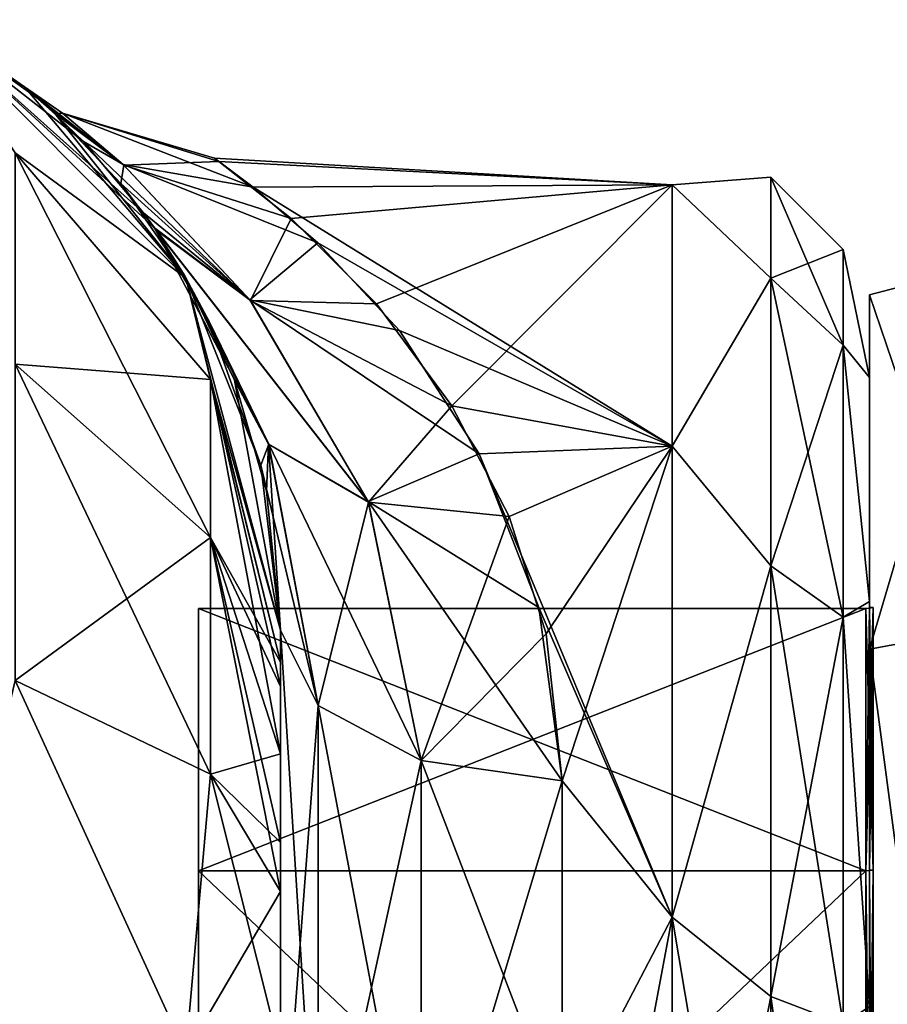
# Model space of a CAD drawing. Extents: x -23 to 470, y -2000 to 0.
# Tile 245 of 246: x 445 to 460, y -19 to -2. Entities that reach past the tile are written whole.
import ezdxf

# ---------------------------------------------------------------- set-up
doc = ezdxf.new("R2010")
doc.units = 0
doc.header["$LTSCALE"] = 68.916985
for name, color, linetype in [('1413', 7, 'CONTINUOUS'), ('1414', 7, 'CONTINUOUS'), ('1415', 7, 'CONTINUOUS'), ('1416', 7, 'CONTINUOUS'), ('1419', 7, 'CONTINUOUS'), ('1420', 7, 'CONTINUOUS'), ('1423', 7, 'CONTINUOUS'), ('1424', 7, 'CONTINUOUS'), ('1595', 7, 'CONTINUOUS'), ('1596', 7, 'CONTINUOUS'), ('577', 7, 'CONTINUOUS'), ('579', 7, 'CONTINUOUS'), ('580', 7, 'CONTINUOUS'), ('596', 7, 'CONTINUOUS'), ('597', 7, 'CONTINUOUS'), ('598', 7, 'CONTINUOUS'), ('610', 7, 'CONTINUOUS'), ('611', 7, 'CONTINUOUS'), ('613', 7, 'CONTINUOUS'), ('616', 7, 'CONTINUOUS')]:
    doc.layers.add(name, color=color, linetype=linetype)

msp = doc.modelspace()

# ---------------------------------------------------------------- linework, layer by layer
at = {"layer": '1413', "linetype": 'CONTINUOUS'}
for points in [[(460, -12.098), (460, -16.756, 11.244), (460, -6.556), (460, -12.098)], [(460, -6.556), (460, -16.756, 11.244), (460, -12.837, 15.164), (460, -6.556)], [(460, -12.837, -15.164), (460, -12.098), (460, -6.556), (460, -12.837, -15.164)], [(460, -16.756, -11.244), (460, -12.098), (460, -12.837, -15.164), (460, -16.756, -11.244)], [(460, -16.756, 11.244), (460, -28, 15.902), (460, -12.837, 15.164), (460, -16.756, 11.244)], [(460, -12.837, 15.164), (460, -28, 15.902), (460, -28, 21.444), (460, -12.837, 15.164)], [(460, -28, -15.902), (460, -16.756, -11.244), (460, -12.837, -15.164), (460, -28, -15.902)], [(460, -28, -21.444), (460, -28, -15.902), (460, -12.837, -15.164), (460, -28, -21.444)]]:
    msp.add_3dface(points, dxfattribs=at)
at = {"layer": '1414', "linetype": 'CONTINUOUS'}
for points in [[(448.1, -12.115), (448.1, -16.768, -11.232), (448.1, -43.885), (448.1, -12.115)], [(448.1, -12.115), (448.1, -43.885), (448.1, -39.232, 11.232), (448.1, -12.115)], [(448.1, -12.115), (448.1, -39.232, 11.232), (448.1, -16.768, 11.232), (448.1, -12.115)], [(448.1, -16.768, -11.232), (448.1, -28, -15.885), (448.1, -39.232, -11.232), (448.1, -16.768, -11.232)], [(448.1, -16.768, -11.232), (448.1, -39.232, -11.232), (448.1, -43.885), (448.1, -16.768, -11.232)], [(448.1, -39.232, 11.232), (448.1, -28, 15.885), (448.1, -16.768, 11.232), (448.1, -39.232, 11.232)]]:
    msp.add_3dface(points, dxfattribs=at)
at = {"layer": '1415', "linetype": 'CONTINUOUS'}
for points in [[(448.1, -16.768, -11.232), (448.1, -12.115), (459.934, -16.768, -11.232), (448.1, -16.768, -11.232)], [(459.934, -16.768, -11.232), (448.1, -12.115), (459.934, -12.115), (459.934, -16.768, -11.232)], [(448.1, -28, -15.885), (448.1, -16.768, -11.232), (459.934, -28, -15.885), (448.1, -28, -15.885)], [(459.934, -28, -15.885), (448.1, -16.768, -11.232), (459.934, -16.768, -11.232), (459.934, -28, -15.885)]]:
    msp.add_3dface(points, dxfattribs=at)
at = {"layer": '1416', "linetype": 'CONTINUOUS'}
for points in [[(459.934, -12.115), (448.1, -12.115), (448.1, -16.768, 11.232), (459.934, -12.115)], [(459.934, -12.115), (448.1, -16.768, 11.232), (459.934, -16.768, 11.232), (459.934, -12.115)], [(448.1, -16.768, 11.232), (448.1, -28, 15.885), (459.934, -16.768, 11.232), (448.1, -16.768, 11.232)], [(459.934, -16.768, 11.232), (448.1, -28, 15.885), (459.934, -28, 15.885), (459.934, -16.768, 11.232)]]:
    msp.add_3dface(points, dxfattribs=at)
at = {"layer": '1419', "linetype": 'CONTINUOUS'}
for points in [[(462.009, -12.465, -15.535), (460, -6.556), (462.009, -6.03, 0), (462.009, -12.465, -15.535)], [(460, -12.837, -15.164), (460, -6.556), (462.009, -12.465, -15.535), (460, -12.837, -15.164)], [(462.009, -28, -21.97), (460, -12.837, -15.164), (462.009, -12.465, -15.535), (462.009, -28, -21.97)], [(460, -28, -21.444), (460, -12.837, -15.164), (462.009, -28, -21.97), (460, -28, -21.444)]]:
    msp.add_3dface(points, dxfattribs=at)
at = {"layer": '1420', "linetype": 'CONTINUOUS'}
for points in [[(460, -6.556), (460, -12.837, 15.164), (462.009, -6.03, 0), (460, -6.556)], [(462.009, -6.03, 0), (460, -12.837, 15.164), (462.009, -12.465, 15.535), (462.009, -6.03, 0)], [(460, -12.837, 15.164), (460, -28, 21.444), (462.009, -12.465, 15.535), (460, -12.837, 15.164)], [(462.009, -12.465, 15.535), (460, -28, 21.444), (462.009, -28, 21.97), (462.009, -12.465, 15.535)]]:
    msp.add_3dface(points, dxfattribs=at)
at = {"layer": '1423', "linetype": 'CONTINUOUS'}
for points in [[(459.934, -16.768, 11.232), (460.064, -12.098), (459.999, -12.111), (459.934, -16.768, 11.232)], [(460.064, -12.098), (459.934, -16.768, 11.232), (460.064, -16.756, 11.244), (460.064, -12.098)], [(459.934, -12.115), (459.934, -16.768, 11.232), (459.999, -12.111), (459.934, -12.115)], [(459.934, -16.768, 11.232), (459.934, -28, 15.885), (460.064, -16.756, 11.244), (459.934, -16.768, 11.232)], [(460.064, -16.756, 11.244), (459.934, -28, 15.885), (460.064, -28, 15.902), (460.064, -16.756, 11.244)]]:
    msp.add_3dface(points, dxfattribs=at)
at = {"layer": '1424', "linetype": 'CONTINUOUS'}
for points in [[(459.934, -12.115), (459.999, -12.111), (460.064, -16.756, -11.244), (459.934, -12.115)], [(459.934, -16.768, -11.232), (459.934, -12.115), (460.064, -16.756, -11.244), (459.934, -16.768, -11.232)], [(459.999, -12.111), (460.064, -12.098), (460.064, -16.756, -11.244), (459.999, -12.111)], [(460.064, -28, -15.902), (459.934, -16.768, -11.232), (460.064, -16.756, -11.244), (460.064, -28, -15.902)], [(459.934, -28, -15.885), (459.934, -16.768, -11.232), (460.064, -28, -15.902), (459.934, -28, -15.885)]]:
    msp.add_3dface(points, dxfattribs=at)
at = {"layer": '1595', "linetype": 'CONTINUOUS'}
for points in [[(460, -12.098), (460, -16.756, -11.244), (460.064, -12.098), (460, -12.098)], [(460.064, -12.098), (460, -16.756, -11.244), (460.064, -16.756, -11.244), (460.064, -12.098)], [(460, -16.756, -11.244), (460, -28, -15.902), (460.064, -16.756, -11.244), (460, -16.756, -11.244)], [(460, -28, -15.902), (460.064, -28, -15.902), (460.064, -16.756, -11.244), (460, -28, -15.902)]]:
    msp.add_3dface(points, dxfattribs=at)
at = {"layer": '1596', "linetype": 'CONTINUOUS'}
for points in [[(460, -16.756, 11.244), (460, -12.098), (460.064, -16.756, 11.244), (460, -16.756, 11.244)], [(460, -12.098), (460.064, -12.098), (460.064, -16.756, 11.244), (460, -12.098)], [(460, -28, 15.902), (460, -16.756, 11.244), (460.064, -28, 15.902), (460, -28, 15.902)], [(460, -16.756, 11.244), (460.064, -16.756, 11.244), (460.064, -28, 15.902), (460, -16.756, 11.244)]]:
    msp.add_3dface(points, dxfattribs=at)
at = {"layer": '577', "linetype": 'CONTINUOUS'}
for points in [[(449.55, -63.188, 39.074), (449.55, -56.093, 33.613), (449.55, -12.5, 74.5), (449.55, -63.188, 39.074)], [(449.55, -12.5, 74.5), (449.55, -56.093, 33.613), (449.55, -22.687, 28.505), (449.55, -12.5, 74.5)], [(449.55, -63.02, 43.008), (449.55, -63.188, 39.074), (449.55, -12.5, 74.5), (449.55, -63.02, 43.008)], [(449.55, -55.84, 48.698), (449.55, -63.02, 43.008), (449.55, -12.5, 74.5), (449.55, -55.84, 48.698)], [(449.55, -51.871, 56.92), (449.55, -55.84, 48.698), (449.55, -12.5, 74.5), (449.55, -51.871, 56.92)], [(449.55, -51.872, 66.083), (449.55, -51.871, 56.92), (449.55, -12.5, 74.5), (449.55, -51.872, 66.083)], [(449.55, -55.841, 74.304), (449.55, -51.872, 66.083), (449.55, -12.5, 74.5), (449.55, -55.841, 74.304)], [(449.55, -13.067, 77.36), (449.55, -55.841, 74.304), (449.55, -12.5, 74.5), (449.55, -13.067, 77.36)], [(449.55, -12.5, 24.51), (449.55, -12.5, 74.5), (449.55, -22.687, 28.505), (449.55, -12.5, 24.51)], [(449.55, -12.5, -74.5), (449.55, -12.5, -24.51), (449.55, -55.84, -74.302), (449.55, -12.5, -74.5)], [(449.55, -55.84, -74.302), (449.55, -12.5, -24.51), (449.55, -51.871, -66.08), (449.55, -55.84, -74.302)], [(449.55, -51.871, -66.08), (449.55, -12.5, -24.51), (449.55, -51.872, -56.917), (449.55, -51.871, -66.08)], [(449.55, -51.872, -56.917), (449.55, -12.5, -24.51), (449.55, -55.841, -48.696), (449.55, -51.872, -56.917)], [(449.55, -55.841, -48.696), (449.55, -12.5, -24.51), (449.55, -22.687, -28.505), (449.55, -55.841, -48.696)], [(449.55, -13.067, -77.36), (449.55, -12.5, -74.5), (449.55, -63.02, -79.992), (449.55, -13.067, -77.36)], [(449.55, -63.02, -79.992), (449.55, -12.5, -74.5), (449.55, -55.84, -74.302), (449.55, -63.02, -79.992)], [(449.55, -13.5, 78.234), (449.55, -55.841, 74.304), (449.55, -13.067, 77.36), (449.55, -13.5, 78.234)], [(449.55, -13.5, -78.234), (449.55, -13.067, -77.36), (449.55, -63.02, -79.992), (449.55, -13.5, -78.234)], [(449.55, -14.695, 79.801), (449.55, -55.841, 74.304), (449.55, -13.5, 78.234), (449.55, -14.695, 79.801)], [(449.55, -14.695, -79.801), (449.55, -13.5, -78.234), (449.55, -63.02, -79.992), (449.55, -14.695, -79.801)], [(449.55, -63.021, 79.993), (449.55, -55.841, 74.304), (449.55, -14.695, 79.801), (449.55, -63.021, 79.993)], [(449.55, -16.266, 81), (449.55, -63.021, 79.993), (449.55, -14.695, 79.801), (449.55, -16.266, 81)], [(449.55, -16.266, -81), (449.55, -14.695, -79.801), (449.55, -63.02, -79.992), (449.55, -16.266, -81)], [(449.55, -17.135, 81.431), (449.55, -63.021, 79.993), (449.55, -16.266, 81), (449.55, -17.135, 81.431)], [(449.55, -17.135, -81.431), (449.55, -16.266, -81), (449.55, -71.85, -82), (449.55, -17.135, -81.431)], [(449.55, -71.85, -82), (449.55, -16.266, -81), (449.55, -63.02, -79.992), (449.55, -71.85, -82)], [(449.55, -20, 82), (449.55, -63.021, 79.993), (449.55, -17.135, 81.431), (449.55, -20, 82)], [(449.55, -20, -82), (449.55, -17.135, -81.431), (449.55, -71.85, -82), (449.55, -20, -82)]]:
    msp.add_3dface(points, dxfattribs=at)
at = {"layer": '579', "linetype": 'CONTINUOUS'}
for points in [[(460, -8.022, 4.581), (460, -11.991, 12.803), (460, -47.978, 4.582), (460, -8.022, 4.581)], [(460, -8.022, -4.582), (460, -8.022, 4.581), (460, -47.978, -4.581), (460, -8.022, -4.582)], [(460, -47.978, -4.581), (460, -8.022, 4.581), (460, -47.978, 4.582), (460, -47.978, -4.581)], [(460, -11.991, -12.803), (460, -8.022, -4.582), (460, -44.009, -12.803), (460, -11.991, -12.803)], [(460, -44.009, -12.803), (460, -8.022, -4.582), (460, -47.978, -4.581), (460, -44.009, -12.803)], [(460, -11.991, 12.803), (460, -19.174, 18.494), (460, -44.009, 12.803), (460, -11.991, 12.803)], [(460, -47.978, 4.582), (460, -11.991, 12.803), (460, -44.009, 12.803), (460, -47.978, 4.582)], [(460, -19.173, -18.494), (460, -11.991, -12.803), (460, -36.826, -18.494), (460, -19.173, -18.494)], [(460, -36.826, -18.494), (460, -11.991, -12.803), (460, -44.009, -12.803), (460, -36.826, -18.494)]]:
    msp.add_3dface(points, dxfattribs=at)
at = {"layer": '580', "linetype": 'CONTINUOUS'}
for points in [[(448.459, -4.191, 3.02), (456.5, -4.602, -5.341), (448.382, -4.129, -2.484), (448.459, -4.191, 3.02)], [(448.382, -4.129, -2.484), (456.5, -4.602, -5.341), (449.069, -4.646, -5.533), (448.382, -4.129, -2.484)], [(456.5, -4.602, 5.341), (456.5, -4.602, -5.341), (448.459, -4.191, 3.02), (456.5, -4.602, 5.341)], [(449.74, -5.202, 7.501), (456.5, -4.602, 5.341), (448.459, -4.191, 3.02), (449.74, -5.202, 7.501)], [(456.5, -4.602, -5.341), (456.5, -9.236, -14.964), (449.069, -4.646, -5.533), (456.5, -4.602, -5.341)], [(449.069, -4.646, -5.533), (456.5, -9.236, -14.964), (450.216, -5.632, -8.699), (449.069, -4.646, -5.533)], [(451.257, -6.716, 11.09), (456.5, -4.602, 5.341), (449.74, -5.202, 7.501), (451.257, -6.716, 11.09)], [(452.594, -8.52, 14.019), (456.5, -4.602, 5.341), (451.257, -6.716, 11.09), (452.594, -8.52, 14.019)], [(456.5, -9.236, 14.964), (456.5, -4.602, 5.341), (452.594, -8.52, 14.019), (456.5, -9.236, 14.964)], [(450.216, -5.632, -8.699), (456.5, -9.236, -14.964), (451.662, -7.185, -11.947), (450.216, -5.632, -8.699)], [(451.662, -7.185, -11.947), (456.5, -9.236, -14.964), (453.079, -9.373, -15.134), (451.662, -7.185, -11.947)], [(453.607, -10.483, 16.406), (456.5, -9.236, 14.964), (452.594, -8.52, 14.019), (453.607, -10.483, 16.406)], [(456.5, -9.236, -14.964), (456.5, -17.587, -21.623), (453.079, -9.373, -15.134), (456.5, -9.236, -14.964)], [(454.266, -12.566, 18.379), (456.5, -9.236, 14.964), (453.607, -10.483, 16.406), (454.266, -12.566, 18.379)], [(454.55, -15.172, 20.284), (456.5, -9.236, 14.964), (454.266, -12.566, 18.379), (454.55, -15.172, 20.284)], [(456.5, -17.587, 21.623), (456.5, -9.236, 14.964), (454.55, -15.172, 20.284), (456.5, -17.587, 21.623)], [(453.079, -9.373, -15.134), (456.5, -17.587, -21.623), (454.132, -12.101, -17.979), (453.079, -9.373, -15.134)], [(454.132, -12.101, -17.979), (456.5, -17.587, -21.623), (454.55, -15.172, -20.284), (454.132, -12.101, -17.979)], [(454.55, -15.172, -20.284), (456.5, -17.587, -21.623), (454.55, -21.323, -23.052), (454.55, -15.172, -20.284)], [(454.55, -21.323, 23.052), (456.5, -17.587, 21.623), (454.55, -15.172, 20.284), (454.55, -21.323, 23.052)], [(456.5, -17.587, -21.623), (456.5, -28, -24), (454.55, -21.323, -23.052), (456.5, -17.587, -21.623)], [(456.5, -28, 24), (456.5, -17.587, 21.623), (454.55, -28, 24), (456.5, -28, 24)], [(454.55, -28, 24), (456.5, -17.587, 21.623), (454.55, -21.323, 23.052), (454.55, -28, 24)]]:
    msp.add_3dface(points, dxfattribs=at)
at = {"layer": '596', "linetype": 'CONTINUOUS'}
for points in [[(443.3, -1.675, -74.5), (447.875, -6.25, -74.5), (444.844, -4.037, -81.098), (443.3, -1.675, -74.5)], [(444.844, -4.037, -81.098), (447.875, -6.25, -74.5), (448.312, -8.056, -79.436), (444.844, -4.037, -81.098)], [(444.844, -4.037, -81.098), (448.312, -8.056, -79.436), (444.844, -7.781, -86.709), (444.844, -4.037, -81.098)], [(447.875, -6.25, -74.5), (449.55, -12.5, -74.5), (448.312, -8.056, -79.436), (447.875, -6.25, -74.5)], [(448.312, -8.056, -79.436), (448.312, -10.858, -83.635), (444.844, -7.781, -86.709), (448.312, -8.056, -79.436)], [(448.312, -10.858, -83.635), (444.844, -13.39, -90.458), (444.844, -7.781, -86.709), (448.312, -10.858, -83.635)], [(449.55, -12.5, -74.5), (449.55, -13.067, -77.36), (448.312, -8.056, -79.436), (449.55, -12.5, -74.5)], [(448.312, -8.056, -79.436), (449.55, -13.067, -77.36), (448.312, -10.858, -83.635), (448.312, -8.056, -79.436)], [(448.312, -15.054, -86.44), (444.844, -13.39, -90.458), (448.312, -10.858, -83.635), (448.312, -15.054, -86.44)], [(449.55, -13.067, -77.36), (449.55, -13.5, -78.234), (448.312, -10.858, -83.635), (449.55, -13.067, -77.36)], [(449.55, -13.5, -78.234), (449.55, -14.695, -79.801), (448.312, -10.858, -83.635), (449.55, -13.5, -78.234)], [(449.55, -14.695, -79.801), (448.312, -15.054, -86.44), (448.312, -10.858, -83.635), (449.55, -14.695, -79.801)], [(447.875, -20, -88.25), (443.3, -20, -92.825), (444.844, -13.39, -90.458), (447.875, -20, -88.25)], [(448.312, -15.054, -86.44), (447.875, -20, -88.25), (444.844, -13.39, -90.458), (448.312, -15.054, -86.44)], [(449.55, -14.695, -79.801), (449.55, -16.266, -81), (448.312, -15.054, -86.44), (449.55, -14.695, -79.801)], [(449.55, -17.135, -81.431), (447.875, -20, -88.25), (448.312, -15.054, -86.44), (449.55, -17.135, -81.431)], [(449.55, -16.266, -81), (449.55, -17.135, -81.431), (448.312, -15.054, -86.44), (449.55, -16.266, -81)], [(449.55, -17.135, -81.431), (449.55, -20, -82), (447.875, -20, -88.25), (449.55, -17.135, -81.431)]]:
    msp.add_3dface(points, dxfattribs=at)
at = {"layer": '597', "linetype": 'CONTINUOUS'}
for points in [[(447.875, -6.25, -74.5), (443.3, -1.675, -74.5), (447.316, -5.368, -13.844), (447.875, -6.25, -74.5)], [(447.316, -5.368, -13.844), (443.3, -1.675, -74.5), (447.125, -5.101, -13.13), (447.316, -5.368, -13.844)], [(447.125, -5.101, -13.13), (443.3, -1.675, -74.5), (446.058, -3.833, -8.799), (447.125, -5.101, -13.13)], [(446.058, -3.833, -8.799), (443.3, -1.675, -74.5), (445.315, -3.122, -4.621), (446.058, -3.833, -8.799)], [(445.315, -3.122, -4.621), (443.3, -1.675, -74.5), (445.01, -2.863, -0.662), (445.315, -3.122, -4.621)], [(445.01, -2.863, -0.662), (443.3, -1.675, -74.5), (443.3, -1.675, 74.5), (445.01, -2.863, -0.662)], [(447.875, -6.25, 74.5), (445.01, -2.863, -0.662), (443.3, -1.675, 74.5), (447.875, -6.25, 74.5)], [(445.553, -3.338, 6.206), (445.01, -2.863, -0.662), (447.875, -6.25, 74.5), (445.553, -3.338, 6.206)], [(446.721, -4.581, 11.587), (445.553, -3.338, 6.206), (447.875, -6.25, 74.5), (446.721, -4.581, 11.587)], [(447.335, -5.395, 13.912), (446.721, -4.581, 11.587), (447.875, -6.25, 74.5), (447.335, -5.395, 13.912)], [(448.287, -7.024, -17.434), (447.875, -6.25, -74.5), (447.316, -5.368, -13.844), (448.287, -7.024, -17.434)], [(447.857, -6.219, 15.837), (447.335, -5.395, 13.912), (447.875, -6.25, 74.5), (447.857, -6.219, 15.837)], [(448.738, -8.068, 19.233), (447.857, -6.219, 15.837), (447.875, -6.25, 74.5), (448.738, -8.068, 19.233)], [(449.55, -12.5, 74.5), (448.738, -8.068, 19.233), (447.875, -6.25, 74.5), (449.55, -12.5, 74.5)], [(449.55, -12.5, -24.51), (449.55, -12.5, -74.5), (447.875, -6.25, -74.5), (449.55, -12.5, -24.51)], [(449.55, -12.5, -24.51), (447.875, -6.25, -74.5), (449.202, -9.572, -21.372), (449.55, -12.5, -24.51)], [(449.202, -9.572, -21.372), (447.875, -6.25, -74.5), (448.287, -7.024, -17.434), (449.202, -9.572, -21.372)], [(448.738, -8.068, 19.233), (449.55, -12.5, 74.5), (449.305, -10.038, 21.956), (448.738, -8.068, 19.233)], [(449.55, -12.5, 74.5), (449.55, -12.5, 24.51), (449.305, -10.038, 21.956), (449.55, -12.5, 74.5)]]:
    msp.add_3dface(points, dxfattribs=at)
at = {"layer": '598', "linetype": 'CONTINUOUS'}
for points in [[(447.875, -6.25, 74.5), (443.3, -1.675, 74.5), (444.844, -4.037, 81.098), (447.875, -6.25, 74.5)], [(448.312, -8.056, 79.436), (447.875, -6.25, 74.5), (444.844, -4.037, 81.098), (448.312, -8.056, 79.436)], [(448.312, -8.056, 79.436), (444.844, -4.037, 81.098), (448.312, -10.858, 83.635), (448.312, -8.056, 79.436)], [(448.312, -10.858, 83.635), (444.844, -4.037, 81.098), (444.844, -7.781, 86.709), (448.312, -10.858, 83.635)], [(449.55, -13.067, 77.36), (449.55, -12.5, 74.5), (447.875, -6.25, 74.5), (449.55, -13.067, 77.36)], [(449.55, -13.067, 77.36), (447.875, -6.25, 74.5), (448.312, -8.056, 79.436), (449.55, -13.067, 77.36)], [(444.844, -13.39, 90.458), (448.312, -15.054, 86.44), (444.844, -7.781, 86.709), (444.844, -13.39, 90.458)], [(448.312, -15.054, 86.44), (448.312, -10.858, 83.635), (444.844, -7.781, 86.709), (448.312, -15.054, 86.44)], [(449.55, -14.695, 79.801), (449.55, -13.5, 78.234), (448.312, -8.056, 79.436), (449.55, -14.695, 79.801)], [(449.55, -14.695, 79.801), (448.312, -8.056, 79.436), (448.312, -10.858, 83.635), (449.55, -14.695, 79.801)], [(449.55, -13.5, 78.234), (449.55, -13.067, 77.36), (448.312, -8.056, 79.436), (449.55, -13.5, 78.234)], [(449.55, -17.135, 81.431), (449.55, -16.266, 81), (448.312, -10.858, 83.635), (449.55, -17.135, 81.431)], [(448.312, -15.054, 86.44), (449.55, -17.135, 81.431), (448.312, -10.858, 83.635), (448.312, -15.054, 86.44)], [(449.55, -16.266, 81), (449.55, -14.695, 79.801), (448.312, -10.858, 83.635), (449.55, -16.266, 81)], [(447.875, -20, 88.25), (444.844, -13.39, 90.458), (443.3, -20, 92.825), (447.875, -20, 88.25)], [(448.312, -15.054, 86.44), (444.844, -13.39, 90.458), (447.875, -20, 88.25), (448.312, -15.054, 86.44)], [(449.55, -20, 82), (448.312, -15.054, 86.44), (447.875, -20, 88.25), (449.55, -20, 82)], [(449.55, -20, 82), (449.55, -17.135, 81.431), (448.312, -15.054, 86.44), (449.55, -20, 82)]]:
    msp.add_3dface(points, dxfattribs=at)
at = {"layer": '610', "linetype": 'CONTINUOUS'}
for points in [[(445.315, -3.122, -4.621), (445.01, -2.863, -0.662), (446.765, -4.244, -6.681), (445.315, -3.122, -4.621)], [(445.01, -2.863, -0.662), (445.553, -3.338, 6.206), (445.686, -3.33, 0.02), (445.01, -2.863, -0.662)], [(446.765, -4.244, -6.681), (445.01, -2.863, -0.662), (445.686, -3.33, 0.02), (446.765, -4.244, -6.681)], [(446.058, -3.833, -8.799), (445.315, -3.122, -4.621), (446.765, -4.244, -6.681), (446.058, -3.833, -8.799)], [(445.686, -3.33, 0.02), (445.553, -3.338, 6.206), (446.777, -4.253, 6.715), (445.686, -3.33, 0.02)], [(445.553, -3.338, 6.206), (446.721, -4.581, 11.587), (446.777, -4.253, 6.715), (445.553, -3.338, 6.206)], [(448.459, -4.191, 3.02), (448.382, -4.129, -2.484), (445.686, -3.33, 0.02), (448.459, -4.191, 3.02)], [(448.459, -4.191, 3.02), (445.686, -3.33, 0.02), (446.777, -4.253, 6.715), (448.459, -4.191, 3.02)], [(448.382, -4.129, -2.484), (449.069, -4.646, -5.533), (445.686, -3.33, 0.02), (448.382, -4.129, -2.484)], [(449.069, -4.646, -5.533), (446.765, -4.244, -6.681), (445.686, -3.33, 0.02), (449.069, -4.646, -5.533)], [(447.125, -5.101, -13.13), (446.058, -3.833, -8.799), (449.008, -6.643, -12.374), (447.125, -5.101, -13.13)], [(449.008, -6.643, -12.374), (446.058, -3.833, -8.799), (446.765, -4.244, -6.681), (449.008, -6.643, -12.374)], [(446.777, -4.253, 6.715), (446.721, -4.581, 11.587), (449.019, -6.657, 12.397), (446.777, -4.253, 6.715)], [(449.069, -4.646, -5.533), (450.216, -5.632, -8.699), (446.765, -4.244, -6.681), (449.069, -4.646, -5.533)], [(450.216, -5.632, -8.699), (449.008, -6.643, -12.374), (446.765, -4.244, -6.681), (450.216, -5.632, -8.699)], [(449.74, -5.202, 7.501), (448.459, -4.191, 3.02), (446.777, -4.253, 6.715), (449.74, -5.202, 7.501)], [(449.74, -5.202, 7.501), (446.777, -4.253, 6.715), (449.019, -6.657, 12.397), (449.74, -5.202, 7.501)], [(446.721, -4.581, 11.587), (447.335, -5.395, 13.912), (449.019, -6.657, 12.397), (446.721, -4.581, 11.587)], [(447.316, -5.368, -13.844), (447.125, -5.101, -13.13), (449.008, -6.643, -12.374), (447.316, -5.368, -13.844)], [(451.257, -6.716, 11.09), (449.74, -5.202, 7.501), (449.019, -6.657, 12.397), (451.257, -6.716, 11.09)], [(448.287, -7.024, -17.434), (447.316, -5.368, -13.844), (449.344, -9.204, -18.71), (448.287, -7.024, -17.434)], [(449.344, -9.204, -18.71), (447.316, -5.368, -13.844), (451.108, -10.22, -17.113), (449.344, -9.204, -18.71)], [(451.108, -10.22, -17.113), (447.316, -5.368, -13.844), (449.008, -6.643, -12.374), (451.108, -10.22, -17.113)], [(447.335, -5.395, 13.912), (447.857, -6.219, 15.837), (449.342, -9.2, 18.706), (447.335, -5.395, 13.912)], [(449.019, -6.657, 12.397), (447.335, -5.395, 13.912), (451.112, -10.233, 17.125), (449.019, -6.657, 12.397)], [(451.112, -10.233, 17.125), (447.335, -5.395, 13.912), (449.342, -9.2, 18.706), (451.112, -10.233, 17.125)], [(450.216, -5.632, -8.699), (451.662, -7.185, -11.947), (449.008, -6.643, -12.374), (450.216, -5.632, -8.699)], [(447.857, -6.219, 15.837), (448.738, -8.068, 19.233), (449.342, -9.2, 18.706), (447.857, -6.219, 15.837)], [(451.662, -7.185, -11.947), (453.079, -9.373, -15.134), (449.008, -6.643, -12.374), (451.662, -7.185, -11.947)], [(453.079, -9.373, -15.134), (451.108, -10.22, -17.113), (449.008, -6.643, -12.374), (453.079, -9.373, -15.134)], [(452.594, -8.52, 14.019), (451.257, -6.716, 11.09), (449.019, -6.657, 12.397), (452.594, -8.52, 14.019)], [(452.594, -8.52, 14.019), (449.019, -6.657, 12.397), (451.112, -10.233, 17.125), (452.594, -8.52, 14.019)], [(449.202, -9.572, -21.372), (448.287, -7.024, -17.434), (449.344, -9.204, -18.71), (449.202, -9.572, -21.372)], [(448.738, -8.068, 19.233), (449.305, -10.038, 21.956), (449.342, -9.2, 18.706), (448.738, -8.068, 19.233)], [(453.607, -10.483, 16.406), (452.594, -8.52, 14.019), (451.112, -10.233, 17.125), (453.607, -10.483, 16.406)], [(450.219, -13.835, -22.399), (449.202, -9.572, -21.372), (449.344, -9.204, -18.71), (450.219, -13.835, -22.399)], [(449.305, -10.038, 21.956), (449.55, -12.5, 24.51), (449.342, -9.2, 18.706), (449.305, -10.038, 21.956)], [(449.55, -12.5, 24.51), (450.219, -13.835, 22.399), (449.342, -9.2, 18.706), (449.55, -12.5, 24.51)], [(450.219, -13.835, 22.399), (451.112, -10.233, 17.125), (449.342, -9.2, 18.706), (450.219, -13.835, 22.399)], [(450.219, -13.835, -22.399), (449.344, -9.204, -18.71), (452.05, -14.814, -20.85), (450.219, -13.835, -22.399)], [(452.05, -14.814, -20.85), (449.344, -9.204, -18.71), (451.108, -10.22, -17.113), (452.05, -14.814, -20.85)], [(453.079, -9.373, -15.134), (454.132, -12.101, -17.979), (451.108, -10.22, -17.113), (453.079, -9.373, -15.134)], [(449.55, -12.5, -24.51), (449.202, -9.572, -21.372), (450.219, -13.835, -22.399), (449.55, -12.5, -24.51)], [(452.05, -14.814, 20.85), (451.112, -10.233, 17.125), (450.219, -13.835, 22.399), (452.05, -14.814, 20.85)], [(454.132, -12.101, -17.979), (454.55, -15.172, -20.284), (451.108, -10.22, -17.113), (454.132, -12.101, -17.979)], [(454.55, -15.172, -20.284), (452.05, -14.814, -20.85), (451.108, -10.22, -17.113), (454.55, -15.172, -20.284)], [(453.607, -10.483, 16.406), (451.112, -10.233, 17.125), (452.05, -14.814, 20.85), (453.607, -10.483, 16.406)], [(454.266, -12.566, 18.379), (453.607, -10.483, 16.406), (452.05, -14.814, 20.85), (454.266, -12.566, 18.379)], [(454.55, -15.172, 20.284), (454.266, -12.566, 18.379), (452.05, -14.814, 20.85), (454.55, -15.172, 20.284)]]:
    msp.add_3dface(points, dxfattribs=at)
at = {"layer": '611', "linetype": 'CONTINUOUS'}
for points in [[(449.55, -22.687, -28.505), (449.55, -12.5, -24.51), (450.219, -23.159, -26.056), (449.55, -22.687, -28.505)], [(449.55, -12.5, -24.51), (450.219, -13.835, -22.399), (450.219, -23.159, -26.056), (449.55, -12.5, -24.51)], [(450.219, -13.835, -22.399), (452.05, -14.814, -20.85), (452.05, -23.493, -24.255), (450.219, -13.835, -22.399)], [(450.219, -23.159, -26.056), (450.219, -13.835, -22.399), (452.05, -23.493, -24.255), (450.219, -23.159, -26.056)], [(454.55, -15.172, -20.284), (454.55, -21.323, -23.052), (452.05, -14.814, -20.85), (454.55, -15.172, -20.284)], [(452.05, -14.814, -20.85), (454.55, -21.323, -23.052), (452.05, -23.493, -24.255), (452.05, -14.814, -20.85)]]:
    msp.add_3dface(points, dxfattribs=at)
at = {"layer": '613', "linetype": 'CONTINUOUS'}
for points in [[(449.55, -12.5, 24.51), (449.55, -22.687, 28.505), (450.219, -13.835, 22.399), (449.55, -12.5, 24.51)], [(450.219, -13.835, 22.399), (449.55, -22.687, 28.505), (450.219, -23.159, 26.056), (450.219, -13.835, 22.399)], [(452.05, -14.814, 20.85), (450.219, -13.835, 22.399), (450.219, -23.159, 26.056), (452.05, -14.814, 20.85)], [(452.05, -14.814, 20.85), (450.219, -23.159, 26.056), (452.05, -23.493, 24.255), (452.05, -14.814, 20.85)], [(454.55, -15.172, 20.284), (452.05, -14.814, 20.85), (452.05, -23.493, 24.255), (454.55, -15.172, 20.284)], [(454.55, -21.323, 23.052), (454.55, -15.172, 20.284), (452.05, -23.493, 24.255), (454.55, -21.323, 23.052)]]:
    msp.add_3dface(points, dxfattribs=at)
at = {"layer": '616', "linetype": 'CONTINUOUS'}
for points in [[(456.5, -4.602, -5.341), (456.5, -4.602, 5.341), (458.25, -4.469, 0), (456.5, -4.602, -5.341)], [(456.5, -4.602, -5.341), (458.25, -4.469, 0), (458.25, -6.26, -9.005), (456.5, -4.602, -5.341)], [(456.5, -4.602, 5.341), (458.25, -6.26, 9.005), (458.25, -4.469, 0), (456.5, -4.602, 5.341)], [(459.532, -5.752, 0), (459.532, -7.445, -8.514), (458.25, -4.469, 0), (459.532, -5.752, 0)], [(458.25, -6.26, 9.005), (459.532, -5.752, 0), (458.25, -4.469, 0), (458.25, -6.26, 9.005)], [(458.25, -4.469, 0), (459.532, -7.445, -8.514), (458.25, -6.26, -9.005), (458.25, -4.469, 0)], [(456.5, -9.236, -14.964), (456.5, -4.602, -5.341), (458.25, -6.26, -9.005), (456.5, -9.236, -14.964)], [(456.5, -4.602, 5.341), (456.5, -9.236, 14.964), (458.25, -6.26, 9.005), (456.5, -4.602, 5.341)], [(459.532, -7.445, 8.514), (459.532, -5.752, 0), (458.25, -6.26, 9.005), (459.532, -7.445, 8.514)], [(460, -8.022, 4.581), (460, -8.022, -4.582), (459.532, -5.752, 0), (460, -8.022, 4.581)], [(459.532, -7.445, 8.514), (460, -8.022, 4.581), (459.532, -5.752, 0), (459.532, -7.445, 8.514)], [(459.532, -5.752, 0), (460, -8.022, -4.582), (459.532, -7.445, -8.514), (459.532, -5.752, 0)], [(456.5, -9.236, -14.964), (458.25, -6.26, -9.005), (458.25, -11.361, -16.639), (456.5, -9.236, -14.964)], [(456.5, -9.236, 14.964), (458.25, -11.361, 16.639), (458.25, -6.26, 9.005), (456.5, -9.236, 14.964)], [(458.25, -11.361, 16.639), (459.532, -7.445, 8.514), (458.25, -6.26, 9.005), (458.25, -11.361, 16.639)], [(459.532, -7.445, -8.514), (459.532, -12.268, -15.732), (458.25, -6.26, -9.005), (459.532, -7.445, -8.514)], [(458.25, -6.26, -9.005), (459.532, -12.268, -15.732), (458.25, -11.361, -16.639), (458.25, -6.26, -9.005)], [(459.532, -12.268, 15.732), (459.532, -7.445, 8.514), (458.25, -11.361, 16.639), (459.532, -12.268, 15.732)], [(460, -11.991, 12.803), (460, -8.022, 4.581), (459.532, -7.445, 8.514), (460, -11.991, 12.803)], [(459.532, -12.268, 15.732), (460, -11.991, 12.803), (459.532, -7.445, 8.514), (459.532, -12.268, 15.732)], [(460, -8.022, -4.582), (460, -11.991, -12.803), (459.532, -7.445, -8.514), (460, -8.022, -4.582)], [(459.532, -7.445, -8.514), (460, -11.991, -12.803), (459.532, -12.268, -15.732), (459.532, -7.445, -8.514)], [(456.5, -17.587, -21.623), (456.5, -9.236, -14.964), (458.25, -11.361, -16.639), (456.5, -17.587, -21.623)], [(456.5, -9.236, 14.964), (456.5, -17.587, 21.623), (458.25, -11.361, 16.639), (456.5, -9.236, 14.964)], [(456.5, -17.587, -21.623), (458.25, -11.361, -16.639), (458.25, -18.995, -21.74), (456.5, -17.587, -21.623)], [(456.5, -17.587, 21.623), (458.25, -18.995, 21.74), (458.25, -11.361, 16.639), (456.5, -17.587, 21.623)], [(458.25, -18.995, 21.74), (459.532, -12.268, 15.732), (458.25, -11.361, 16.639), (458.25, -18.995, 21.74)], [(459.532, -12.268, -15.732), (459.532, -19.486, -20.555), (458.25, -11.361, -16.639), (459.532, -12.268, -15.732)], [(458.25, -11.361, -16.639), (459.532, -19.486, -20.555), (458.25, -18.995, -21.74), (458.25, -11.361, -16.639)], [(460, -19.174, 18.494), (460, -11.991, 12.803), (459.532, -12.268, 15.732), (460, -19.174, 18.494)], [(460, -11.991, -12.803), (460, -19.173, -18.494), (459.532, -12.268, -15.732), (460, -11.991, -12.803)], [(459.532, -19.486, 20.555), (459.532, -12.268, 15.732), (458.25, -18.995, 21.74), (459.532, -19.486, 20.555)], [(459.532, -19.486, 20.555), (460, -19.174, 18.494), (459.532, -12.268, 15.732), (459.532, -19.486, 20.555)], [(459.532, -12.268, -15.732), (460, -19.173, -18.494), (459.532, -19.486, -20.555), (459.532, -12.268, -15.732)], [(456.5, -28, -24), (456.5, -17.587, -21.623), (458.25, -28, -23.531), (456.5, -28, -24)], [(456.5, -17.587, -21.623), (458.25, -18.995, -21.74), (458.25, -28, -23.531), (456.5, -17.587, -21.623)], [(456.5, -17.587, 21.623), (456.5, -28, 24), (458.25, -18.995, 21.74), (456.5, -17.587, 21.623)], [(456.5, -28, 24), (458.25, -28, 23.531), (458.25, -18.995, 21.74), (456.5, -28, 24)], [(458.25, -28, 23.531), (459.532, -19.486, 20.555), (458.25, -18.995, 21.74), (458.25, -28, 23.531)], [(459.532, -19.486, -20.555), (459.532, -28, -22.248), (458.25, -18.995, -21.74), (459.532, -19.486, -20.555)], [(458.25, -18.995, -21.74), (459.532, -28, -22.248), (458.25, -28, -23.531), (458.25, -18.995, -21.74)]]:
    msp.add_3dface(points, dxfattribs=at)

doc.saveas('drawing.dxf')
